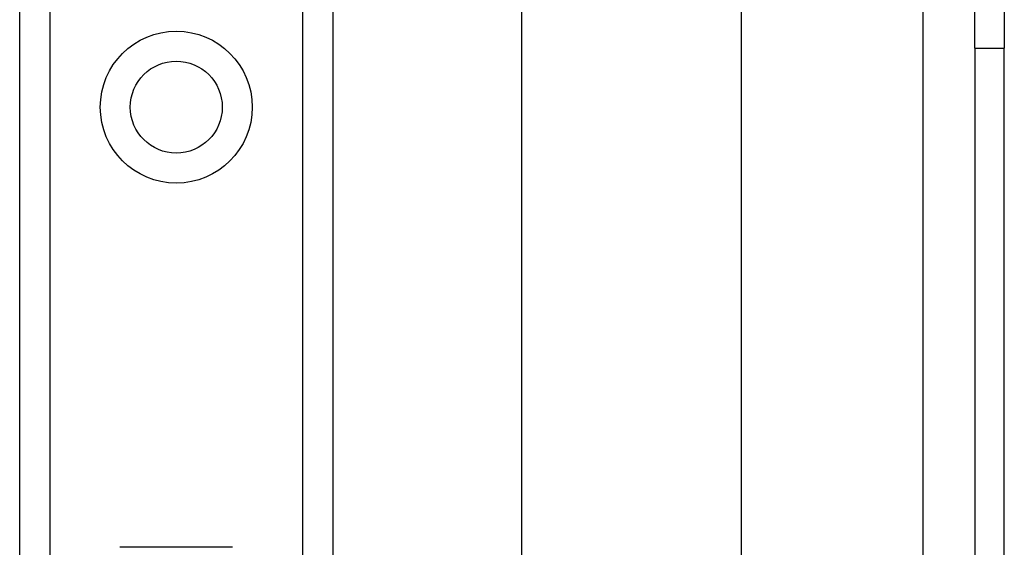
# Model space of a CAD drawing. Header units: inches. Extents: x 5 to 143, y 9 to 74.
# Tile 35 of 76: x 32.864 to 34.631, y 31.635 to 32.581. Entities that reach past the tile are written whole.
import ezdxf

# ---------------------------------------------------------------- set-up
doc = ezdxf.new("R2010")
doc.units = ezdxf.units.IN
doc.header["$MEASUREMENT"] = 0
doc.layers.add('Visible Edges(ANSI)', color=7, linetype='Continuous', lineweight=25)
doc.layers.add('Visible Tangent Edges(ANSI)', color=7, linetype='Continuous', lineweight=25)

msp = doc.modelspace()

# ---------------------------------------------------------------- linework, layer by layer
at = {"layer": 'Visible Edges(ANSI)'}
for p, q in [((32.864, 31.1132), (32.864, 52.436)), ((33.426, 52.436), (33.426, 31.1132)), ((33.7649, 30.6915), (33.7649, 33.6881)), ((34.1586, 32.8731), (34.1586, 30.6915)), ((34.578, 32.5301), (34.578, 32.8421)), ((34.631, 32.8421), (34.631, 32.5301)), ((34.578, 32.5301), (34.578, 30.0191)), ((34.631, 30.0191), (34.631, 32.5301)), ((33.2461, 31.6348), (33.0438, 31.6348))]:
    msp.add_line(p, q, dxfattribs=at)
msp.add_circle((33.145, 32.4242), 0.0825, dxfattribs=at)
at = {"layer": 'Visible Tangent Edges(ANSI)'}
for p, q in [((32.9178, 52.436), (32.9178, 31.1132)), ((33.3721, 31.1132), (33.3721, 52.436)), ((34.485, 32.6014), (34.485, 30.0191)), ((34.578, 32.5301), (34.631, 32.5301))]:
    msp.add_line(p, q, dxfattribs=at)
msp.add_circle((33.145, 32.4242), 0.1363, dxfattribs=at)

doc.saveas('drawing.dxf')
